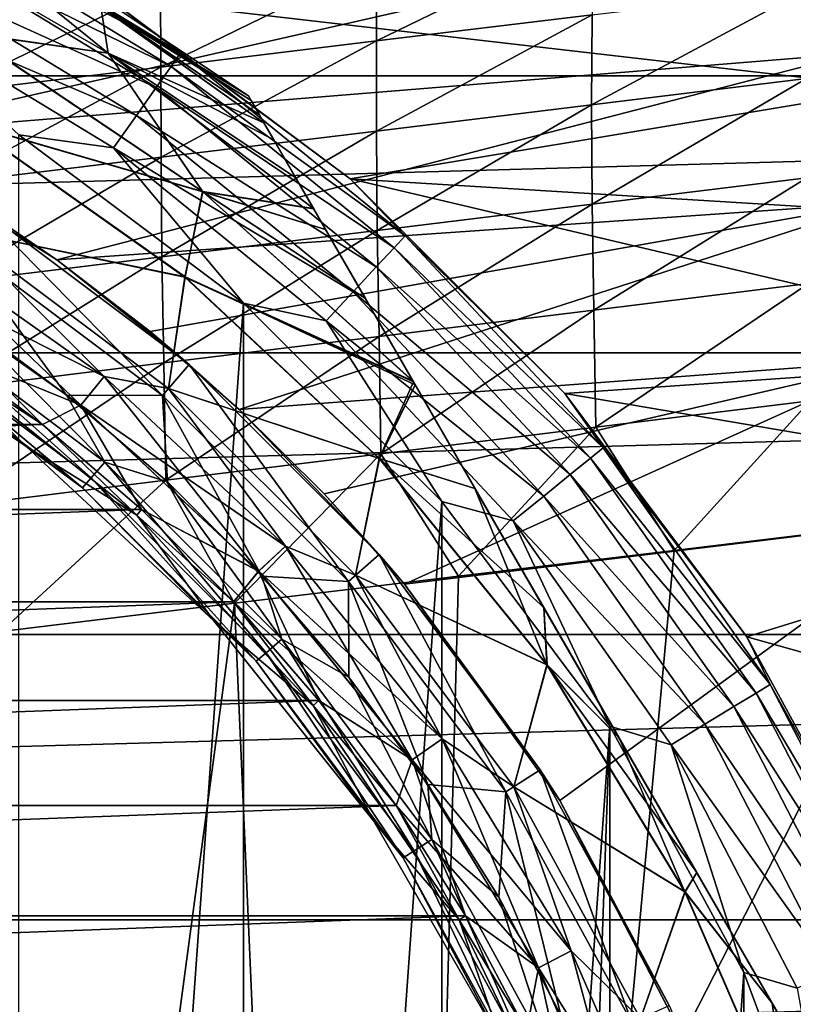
# Model space of a CAD drawing. Header units: metres. Extents: x -109 to 109, y -19 to 107.
# Tile 51 of 256: x -70 to -65.28, y 18.01 to 24.02. Entities that reach past the tile are written whole.
import ezdxf

# ---------------------------------------------------------------- set-up
doc = ezdxf.new("R2010")
doc.units = ezdxf.units.M
doc.layers.add('solid_21_412_310_XXX', color=7, linetype='CONTINUOUS')

msp = doc.modelspace()

# ---------------------------------------------------------------- linework, layer by layer
at = {"layer": 'solid_21_412_310_XXX'}
for points in [[(-65.24929, 25.440832, 15.255522), (-73.219536, 24.248001, 14.856184), (-72.308807, 23.934874, 15.02934)], [(-65.24929, 25.440832, 15.255522), (-72.308807, 23.934874, 15.02934), (-65.07341, 24.665609, 15.485532)], [(-47.259949, 25.337723, 71.355003), (-105.740067, 25.337679, 71.355003), (-106.373253, 23.678907, 71.355003)], [(-46.626751, 23.678934, 71.355003), (-47.259949, 25.337723, 71.355003), (-106.373253, 23.678907, 71.355003)], [(-70.838409, 24.610548, 37.519581), (-69.464165, 23.816507, 37.519581), (-70.576439, 24.717169, 36.699001)], [(-70.580856, 24.649248, 40.854763), (-70.534828, 24.73807, 41.096176), (-69.022804, 23.818586, 41.096176)], [(-69.464165, 23.816507, 37.519581), (-69.509621, 24.101215, 36.699001), (-70.576439, 24.717169, 36.699001)], [(-69.022804, 23.818586, 41.096176), (-70.534828, 24.73807, 41.096176), (-69.471672, 24.162113, 41.355)], [(-65.07341, 24.665609, 15.485532), (-72.308807, 23.934874, 15.02934), (-70.990753, 23.320278, 15.256054)], [(-65.07341, 24.665609, 15.485532), (-70.990753, 23.320278, 15.256054), (-64.90979, 23.815266, 15.635837)], [(-70.580856, 24.649248, 40.854763), (-69.080498, 23.73686, 40.854763), (-70.654083, 24.507929, 40.647511)], [(-70.580856, 24.649248, 40.854763), (-69.022804, 23.818586, 41.096176), (-69.080498, 23.73686, 40.854763)], [(-70.838409, 24.610548, 37.519581), (-70.326591, 23.940308, 38.292294), (-69.464165, 23.816507, 37.519581)], [(-69.464386, 23.817671, 26.192818), (-70.325531, 23.941128, 25.41993), (-70.837448, 24.611013, 26.192818)], [(-69.464386, 23.817671, 26.192818), (-70.837448, 24.611013, 26.192818), (-69.509727, 24.101793, 27.013506)], [(-67.825584, 23.892103, -15.607778), (-67.825142, 24.37579, -15.489951), (-66.506882, 24.533775, -15.606257)], [(-66.509476, 24.051334, -15.725238), (-67.825584, 23.892103, -15.607778), (-66.506882, 24.533775, -15.606257)], [(-70.654083, 24.507929, 40.647511), (-69.172287, 23.606827, 40.647511), (-70.749512, 24.323757, 40.488567)], [(-69.080498, 23.73686, 40.854763), (-69.172287, 23.606827, 40.647511), (-70.654083, 24.507929, 40.647511)], [(-69.509621, 24.101215, 36.699001), (-68.607697, 23.555944, 35.855), (-70, 24.484148, 35.855)], [(-70, 24.484148, 27.855), (-70, 24.484148, 35.855), (-68.607697, 23.555944, 35.855)], [(-70, 24.484148, 27.855), (-68.607697, 23.555944, 35.855), (-68.607697, 23.555944, 27.855)], [(-69.509727, 24.101793, 27.013506), (-70, 24.484148, 27.855), (-68.607697, 23.555944, 27.855)], [(-69.471657, 24.162104, 60.654999), (-65.359993, 24.356264, 60.654999), (-64.655586, 23.603506, 60.654999)], [(-69.142601, 23.732889, -15.487957), (-69.144241, 24.217884, -15.37135), (-67.825142, 24.37579, -15.489951)], [(-67.825584, 23.892103, -15.607778), (-69.142601, 23.732889, -15.487957), (-67.825142, 24.37579, -15.489951)], [(-64.655586, 23.603506, 60.654999), (-65.359993, 24.356264, 60.654999), (-64.666061, 24.338623, 60.697536)], [(-70.749512, 24.323757, 40.488567), (-69.291901, 23.437366, 40.488567), (-70.860626, 24.109314, 40.388794)], [(-69.172287, 23.606827, 40.647511), (-69.291901, 23.437366, 40.488567), (-70.749512, 24.323757, 40.488567)], [(-70.460236, 23.573593, -15.365762), (-70.463921, 24.059946, -15.250425), (-69.144241, 24.217884, -15.37135)], [(-69.142601, 23.732889, -15.487957), (-70.460236, 23.573593, -15.365762), (-69.144241, 24.217884, -15.37135)], [(-66.512459, 23.501856, -15.825747), (-66.509476, 24.051334, -15.725238), (-65.194565, 24.210722, -15.840352)], [(-65.199646, 23.661852, -15.942092), (-66.512459, 23.501856, -15.825747), (-65.194565, 24.210722, -15.840352)], [(-70.860626, 24.109314, 40.388794), (-69.431183, 23.240051, 40.388794), (-70.009583, 23.31909, 40.355)], [(-69.291901, 23.437366, 40.488567), (-69.431183, 23.240051, 40.388794), (-70.860626, 24.109314, 40.388794)], [(-69.471672, 24.162113, 41.355), (-69.471657, 24.162104, 60.654999), (-67.986816, 23.05057, 60.654999)], [(-69.471672, 24.162113, 41.355), (-67.986816, 23.05057, 60.654999), (-67.986816, 23.050564, 41.355)], [(-69.022804, 23.818586, 41.096176), (-69.471672, 24.162113, 41.355), (-67.986816, 23.050564, 41.355)], [(-67.986816, 23.05057, 60.654999), (-69.471657, 24.162104, 60.654999), (-64.655586, 23.603506, 60.654999)], [(-68.591255, 23.527468, 27.500105), (-69.509727, 24.101793, 27.013506), (-68.607697, 23.555944, 27.855)], [(-68.540756, 23.440008, 27.143347), (-68.513664, 23.393074, 27.014376), (-69.509727, 24.101793, 27.013506)], [(-69.464386, 23.817671, 26.192818), (-69.509727, 24.101793, 27.013506), (-68.513664, 23.393074, 27.014376)], [(-68.591255, 23.527468, 27.500105), (-68.540756, 23.440008, 27.143347), (-69.509727, 24.101793, 27.013506)], [(-69.509621, 24.101215, 36.699001), (-68.591255, 23.527468, 36.209896), (-68.607697, 23.555944, 35.855)], [(-69.509621, 24.101215, 36.699001), (-68.540756, 23.440008, 36.566654), (-68.591255, 23.527468, 36.209896)], [(-69.509621, 24.101215, 36.699001), (-68.513092, 23.392082, 36.698124), (-68.540756, 23.440008, 36.566654)], [(-69.464165, 23.816507, 37.519581), (-68.513092, 23.392082, 36.698124), (-69.509621, 24.101215, 36.699001)], [(-67.826523, 23.341913, -15.706989), (-67.825584, 23.892103, -15.607778), (-66.509476, 24.051334, -15.725238)], [(-66.512459, 23.501856, -15.825747), (-67.826523, 23.341913, -15.706989), (-66.509476, 24.051334, -15.725238)], [(-68.887375, 22.970522, 38.292294), (-70.326591, 23.940308, 38.292294), (-70.321556, 23.385834, 38.994915)], [(-69.464165, 23.816507, 37.519581), (-70.326591, 23.940308, 38.292294), (-68.887375, 22.970522, 38.292294)], [(-70.320724, 23.387199, 24.717066), (-70.325531, 23.941128, 25.41993), (-68.888092, 22.972654, 25.41993)], [(-69.464386, 23.817671, 26.192818), (-68.888092, 22.972654, 25.41993), (-70.325531, 23.941128, 25.41993)], [(-69.141556, 23.181904, -15.585816), (-69.142601, 23.732889, -15.487957), (-67.825584, 23.892103, -15.607778)], [(-67.826523, 23.341913, -15.706989), (-69.141556, 23.181904, -15.585816), (-67.825584, 23.892103, -15.607778)], [(-64.90979, 23.815266, 15.635837), (-70.990753, 23.320278, 15.256054), (-69.777466, 22.556282, 15.422478)], [(-64.90979, 23.815266, 15.635837), (-69.777466, 22.556282, 15.422478), (-64.761627, 22.902763, 15.720659)], [(-68.210732, 22.868387, 26.193264), (-68.888092, 22.972654, 25.41993), (-69.464386, 23.817671, 26.192818)], [(-69.464386, 23.817671, 26.192818), (-68.513664, 23.393074, 27.014376), (-68.452637, 23.287369, 26.783812)], [(-68.320969, 23.059322, 26.422489), (-69.464386, 23.817671, 26.192818), (-68.452637, 23.287369, 26.783812)], [(-68.320969, 23.059322, 26.422489), (-68.210732, 22.868387, 26.193264), (-69.464386, 23.817671, 26.192818)], [(-69.464165, 23.816507, 37.519581), (-68.887375, 22.970522, 38.292294), (-68.20945, 22.866163, 37.519138)], [(-69.464165, 23.816507, 37.519581), (-68.452629, 23.287367, 36.926189), (-68.513092, 23.392082, 36.698124)], [(-69.464165, 23.816507, 37.519581), (-68.320969, 23.05932, 37.287514), (-68.452629, 23.287367, 36.926189)], [(-69.464165, 23.816507, 37.519581), (-68.20945, 22.866163, 37.519138), (-68.320969, 23.05932, 37.287514)], [(-69.080498, 23.73686, 40.854763), (-69.022804, 23.818586, 41.096176), (-67.65007, 22.70178, 41.096176)], [(-67.65007, 22.70178, 41.096176), (-69.022804, 23.818586, 41.096176), (-67.986816, 23.050564, 41.355)], [(-70.457268, 23.021746, -15.462231), (-70.460236, 23.573593, -15.365762), (-69.142601, 23.732889, -15.487957)], [(-69.141556, 23.181904, -15.585816), (-70.457268, 23.021746, -15.462231), (-69.142601, 23.732889, -15.487957)], [(-69.080498, 23.73686, 40.854763), (-67.718346, 22.62867, 40.854763), (-69.172287, 23.606827, 40.647511)], [(-69.080498, 23.73686, 40.854763), (-67.65007, 22.70178, 41.096176), (-67.718346, 22.62867, 40.854763)], [(-46.626751, 23.678934, 71.355003), (-106.373253, 23.678907, 71.355003), (-106.912384, 21.987421, 71.355003)], [(-46.087627, 21.987459, 71.355003), (-46.626751, 23.678934, 71.355003), (-106.912384, 21.987421, 71.355003)], [(-66.509697, 22.896284, -15.899115), (-66.512459, 23.501856, -15.825747), (-65.199646, 23.661852, -15.942092)], [(-65.198433, 23.05673, -16.016418), (-66.509697, 22.896284, -15.899115), (-65.199646, 23.661852, -15.942092)], [(-69.172287, 23.606827, 40.647511), (-67.826988, 22.512346, 40.647511), (-69.291901, 23.437366, 40.488567)], [(-67.718346, 22.62867, 40.854763), (-67.826988, 22.512346, 40.647511), (-69.172287, 23.606827, 40.647511)], [(-67.986816, 23.05057, 60.654999), (-64.655586, 23.603506, 60.654999), (-64.001801, 22.806091, 60.654999)], [(-63.607697, 14.89569, 35.855), (-68.607697, 23.555944, 35.855), (-68.591255, 23.527468, 36.209896)], [(-63.607697, 14.89569, 27.855), (-68.607697, 23.555944, 35.855), (-63.607697, 14.89569, 35.855)], [(-68.607697, 23.555944, 27.855), (-68.607697, 23.555944, 35.855), (-63.607697, 14.89569, 27.855)], [(-68.607697, 23.555944, 27.855), (-63.607697, 14.89569, 27.855), (-63.624134, 14.924166, 27.500105)], [(-68.591255, 23.527468, 27.500105), (-68.607697, 23.555944, 27.855), (-63.624134, 14.924166, 27.500105)], [(-63.624134, 14.924166, 36.209896), (-68.591255, 23.527468, 36.209896), (-68.540756, 23.440008, 36.566654)], [(-63.624134, 14.924166, 36.209896), (-63.607697, 14.89569, 35.855), (-68.591255, 23.527468, 36.209896)], [(-68.591255, 23.527468, 27.500105), (-63.624134, 14.924166, 27.500105), (-63.674629, 15.011626, 27.143345)], [(-68.591255, 23.527468, 27.500105), (-63.674629, 15.011626, 27.143345), (-68.540756, 23.440008, 27.143347)], [(-67.822296, 22.735767, -15.779347), (-67.826523, 23.341913, -15.706989), (-66.512459, 23.501856, -15.825747)], [(-66.509697, 22.896284, -15.899115), (-67.822296, 22.735767, -15.779347), (-66.512459, 23.501856, -15.825747)], [(-70.386871, 22.738029, 24.105), (-70.320724, 23.387199, 24.717066), (-68.994637, 22.451143, 24.717066)], [(-70.321556, 23.385834, 38.994915), (-70.386871, 22.738029, 39.605), (-68.995651, 22.449905, 38.994915)], [(-68.887375, 22.970522, 38.292294), (-70.321556, 23.385834, 38.994915), (-68.995651, 22.449905, 38.994915)], [(-68.994637, 22.451143, 24.717066), (-70.320724, 23.387199, 24.717066), (-68.888092, 22.972654, 25.41993)], [(-69.291901, 23.437366, 40.488567), (-67.968567, 22.360752, 40.488567), (-69.431183, 23.240051, 40.388794)], [(-67.826988, 22.512346, 40.647511), (-67.968567, 22.360752, 40.488567), (-69.291901, 23.437366, 40.488567)], [(-63.674629, 15.011625, 36.566654), (-68.540756, 23.440008, 36.566654), (-68.513092, 23.392082, 36.698124)], [(-63.624134, 14.924166, 36.209896), (-68.540756, 23.440008, 36.566654), (-63.674629, 15.011625, 36.566654)], [(-68.540756, 23.440008, 27.143347), (-63.674629, 15.011626, 27.143345), (-63.701729, 15.058559, 27.014374)], [(-68.540756, 23.440008, 27.143347), (-63.701729, 15.058559, 27.014374), (-68.513664, 23.393074, 27.014376)], [(-68.513664, 23.393074, 27.014376), (-63.701729, 15.058559, 27.014374), (-63.762756, 15.164267, 26.78381)], [(-68.452637, 23.287369, 26.783812), (-68.513664, 23.393074, 27.014376), (-63.762756, 15.164267, 26.78381)], [(-63.702301, 15.059552, 36.698124), (-68.513092, 23.392082, 36.698124), (-68.452629, 23.287367, 36.926189)], [(-63.674629, 15.011625, 36.566654), (-68.513092, 23.392082, 36.698124), (-63.702301, 15.059552, 36.698124)], [(-69.135925, 22.575075, -15.657128), (-69.141556, 23.181904, -15.585816), (-67.826523, 23.341913, -15.706989)], [(-67.822296, 22.735767, -15.779347), (-69.135925, 22.575075, -15.657128), (-67.826523, 23.341913, -15.706989)], [(-70.282623, 22.900229, 13.155), (-69.777466, 22.556282, 15.422478), (-70.990753, 23.320278, 15.256054)], [(-70.009529, 3.132579, 40.355), (-70.009583, 23.31909, 40.355), (-68.638626, 22.292152, 40.355)], [(-69.431183, 23.240051, 40.388794), (-68.638626, 22.292152, 40.355), (-70.009583, 23.31909, 40.355)], [(-68.452637, 23.287369, 26.783812), (-63.762756, 15.164267, 26.78381), (-63.894421, 15.392313, 26.422485)], [(-68.320969, 23.059322, 26.422489), (-68.452637, 23.287369, 26.783812), (-63.894421, 15.392313, 26.422485)], [(-63.762756, 15.164266, 36.926189), (-68.452629, 23.287367, 36.926189), (-68.320969, 23.05932, 37.287514)], [(-63.762756, 15.164266, 36.926189), (-63.702301, 15.059552, 36.698124), (-68.452629, 23.287367, 36.926189)], [(-69.431183, 23.240051, 40.388794), (-68.133415, 22.18424, 40.388794), (-68.638626, 22.292152, 40.355)], [(-67.968567, 22.360752, 40.488567), (-68.133415, 22.18424, 40.388794), (-69.431183, 23.240051, 40.388794)], [(-70.450264, 22.414152, -15.532467), (-70.457268, 23.021746, -15.462231), (-69.141556, 23.181904, -15.585816)], [(-69.135925, 22.575075, -15.657128), (-70.450264, 22.414152, -15.532467), (-69.141556, 23.181904, -15.585816)], [(-68.320969, 23.059322, 26.422489), (-63.894421, 15.392313, 26.422485), (-64.004654, 15.583247, 26.193264)], [(-68.320969, 23.059322, 26.422489), (-64.004654, 15.583247, 26.193264), (-68.210732, 22.868387, 26.193264)], [(-63.894421, 15.392311, 37.28751), (-68.320969, 23.05932, 37.287514), (-68.20945, 22.866163, 37.519138)], [(-63.894421, 15.392311, 37.28751), (-63.762756, 15.164266, 36.926189), (-68.320969, 23.05932, 37.287514)], [(-67.986816, 23.05057, 60.654999), (-64.001801, 22.806091, 60.654999), (-63.401562, 21.967531, 60.654999)], [(-66.675262, 21.739012, 60.654999), (-67.986816, 23.05057, 60.654999), (-63.401562, 21.967531, 60.654999)], [(-67.986816, 23.050564, 41.355), (-67.986816, 23.05057, 60.654999), (-66.675262, 21.739012, 60.654999)], [(-67.986816, 23.050564, 41.355), (-66.675262, 21.739012, 60.654999), (-66.675255, 21.739004, 41.355)], [(-67.65007, 22.70178, 41.096176), (-67.986816, 23.050564, 41.355), (-66.675255, 21.739004, 41.355)], [(-66.498619, 22.2493, -15.943839), (-66.509697, 22.896284, -15.899115), (-65.198433, 23.05673, -16.016418)], [(-65.188057, 22.410583, -16.061811), (-66.498619, 22.2493, -15.943839), (-65.198433, 23.05673, -16.016418)], [(-67.599693, 21.810034, 38.292809), (-68.887375, 22.970522, 38.292294), (-68.995651, 22.449905, 38.994915)], [(-68.994637, 22.451143, 24.717066), (-68.888092, 22.972654, 25.41993), (-67.602119, 21.814241, 25.419292)], [(-67.893661, 22.319206, 25.718063), (-67.602119, 21.814241, 25.419292), (-68.888092, 22.972654, 25.41993)], [(-68.13736, 22.741295, 26.063379), (-68.888092, 22.972654, 25.41993), (-68.210732, 22.868387, 26.193264)], [(-67.893661, 22.319206, 25.718063), (-68.888092, 22.972654, 25.41993), (-68.13736, 22.741295, 26.063379)], [(-67.893661, 22.319206, 37.991936), (-68.887375, 22.970522, 38.292294), (-67.599693, 21.810034, 38.292809)], [(-68.13736, 22.741295, 37.646622), (-68.20945, 22.866163, 37.519138), (-68.887375, 22.970522, 38.292294)], [(-67.893661, 22.319206, 37.991936), (-68.13736, 22.741295, 37.646622), (-68.887375, 22.970522, 38.292294)], [(-64.761627, 22.902763, 15.720659), (-69.777466, 22.556282, 15.422478), (-69.208328, 22.118595, 15.483142)], [(-64.761627, 22.902763, 15.720659), (-69.208328, 22.118595, 15.483142), (-68.663513, 21.642437, 15.530277)], [(-64.761627, 22.902763, 15.720659), (-68.663513, 21.642437, 15.530277), (-64.62925, 21.944244, 15.757403)], [(-70.282623, 22.900229, 13.155), (-70.417801, 22.689922, 13.155), (-69.132813, 21.727993, 13.155)], [(-70.282623, 22.900229, 13.155), (-69.132813, 21.727993, 13.155), (-68.969078, 21.916916, 13.155)], [(-70.282623, 22.900229, 13.155), (-68.969078, 21.916916, 13.155), (-69.777466, 22.556282, 15.422478)], [(-68.210732, 22.868387, 26.193264), (-64.004654, 15.583247, 26.193264), (-64.078033, 15.710339, 26.063379)], [(-68.13736, 22.741295, 26.063379), (-68.210732, 22.868387, 26.193264), (-64.078033, 15.710339, 26.063379)], [(-64.005943, 15.585469, 37.519138), (-68.20945, 22.866163, 37.519138), (-68.13736, 22.741295, 37.646622)], [(-63.894421, 15.392311, 37.28751), (-68.20945, 22.866163, 37.519138), (-64.005943, 15.585469, 37.519138)], [(-67.810577, 22.087797, -15.823372), (-67.822296, 22.735767, -15.779347), (-66.509697, 22.896284, -15.899115)], [(-66.498619, 22.2493, -15.943839), (-67.810577, 22.087797, -15.823372), (-66.509697, 22.896284, -15.899115)], [(-70.386871, 22.738029, 39.605), (-70.727867, 22.717682, 39.741154), (-69.489159, 21.843302, 39.741154)], [(-69.489014, 21.843473, 23.96896), (-70.727753, 22.717869, 23.96896), (-70.386871, 22.738029, 24.105)], [(-69.095367, 21.771221, 39.605), (-70.386871, 22.738029, 39.605), (-69.489159, 21.843302, 39.741154)], [(-68.995651, 22.449905, 38.994915), (-70.386871, 22.738029, 39.605), (-69.095367, 21.771221, 39.605)], [(-69.095367, 21.771219, 24.105), (-70.386871, 22.738029, 24.105), (-68.994637, 22.451143, 24.717066)], [(-69.489014, 21.843473, 23.96896), (-70.386871, 22.738029, 24.105), (-69.095367, 21.771219, 24.105)], [(-69.123619, 21.925995, -15.700429), (-69.135925, 22.575075, -15.657128), (-67.822296, 22.735767, -15.779347)], [(-67.810577, 22.087797, -15.823372), (-69.123619, 21.925995, -15.700429), (-67.822296, 22.735767, -15.779347)], [(-64.078033, 15.710339, 37.646622), (-68.13736, 22.741295, 37.646622), (-67.893661, 22.319206, 37.991936)], [(-64.078033, 15.710339, 37.646622), (-64.005943, 15.585469, 37.519138), (-68.13736, 22.741295, 37.646622)], [(-68.13736, 22.741295, 26.063379), (-64.078033, 15.710339, 26.063379), (-64.321724, 16.132427, 25.718063)], [(-67.893661, 22.319206, 25.718063), (-68.13736, 22.741295, 26.063379), (-64.321724, 16.132427, 25.718063)], [(-69.63118, 21.668728, 39.826183), (-70.727867, 22.717682, 39.741154), (-70.844803, 22.525394, 39.826183)], [(-69.489014, 21.843473, 23.96896), (-70.844673, 22.525608, 23.883879), (-70.727753, 22.717869, 23.96896)], [(-69.63118, 21.668728, 39.826183), (-69.489159, 21.843302, 39.741154), (-70.727867, 22.717682, 39.741154)], [(-70.417801, 22.689922, 13.155), (-70.417778, 22.689909, 15.608997), (-69.132835, 21.728016, 15.608997)], [(-69.132813, 21.727993, 13.155), (-70.417801, 22.689922, 13.155), (-69.132835, 21.728016, 15.608997)], [(-69.717987, 21.730188, 15.824059), (-69.132835, 21.728016, 15.608997), (-70.417778, 22.689909, 15.608997)], [(-69.717987, 21.730188, 15.824059), (-70.417778, 22.689909, 15.608997), (-70.372482, 22.21323, 15.824059)], [(-67.718346, 22.62867, 40.854763), (-67.65007, 22.70178, 41.096176), (-66.442184, 21.408455, 41.096176)], [(-66.442184, 21.408455, 41.096176), (-67.65007, 22.70178, 41.096176), (-66.675255, 21.739004, 41.355)], [(-67.718346, 22.62867, 40.854763), (-66.519783, 21.345324, 40.854763), (-67.826988, 22.512346, 40.647511)], [(-67.718346, 22.62867, 40.854763), (-66.442184, 21.408455, 41.096176), (-66.519783, 21.345324, 40.854763)], [(-70.437424, 21.763868, -15.575027), (-70.450264, 22.414152, -15.532467), (-69.135925, 22.575075, -15.657128)], [(-69.123619, 21.925995, -15.700429), (-70.437424, 21.763868, -15.575027), (-69.135925, 22.575075, -15.657128)], [(-68.969078, 21.916916, 13.155), (-69.208328, 22.118595, 15.483142), (-69.777466, 22.556282, 15.422478)], [(-70.844803, 22.525394, 39.826183), (-70.50605, 22.023798, 39.855), (-69.865158, 21.551126, 39.855)], [(-69.63118, 21.668728, 39.826183), (-70.844803, 22.525394, 39.826183), (-69.865158, 21.551126, 39.855)], [(-70.506111, 22.023844, 23.855), (-70.844673, 22.525608, 23.883879), (-69.631027, 21.668922, 23.883879)], [(-69.489014, 21.843473, 23.96896), (-69.631027, 21.668922, 23.883879), (-70.844673, 22.525608, 23.883879)], [(-67.826988, 22.512346, 40.647511), (-66.64325, 21.244877, 40.647511), (-67.968567, 22.360752, 40.488567)], [(-66.519783, 21.345324, 40.854763), (-66.64325, 21.244877, 40.647511), (-67.826988, 22.512346, 40.647511)], [(-69.095367, 21.771219, 24.105), (-68.994637, 22.451143, 24.717066), (-67.808365, 21.343239, 24.717066)], [(-68.995651, 22.449905, 38.994915), (-69.095367, 21.771221, 39.605), (-67.809532, 21.34215, 38.994915)], [(-67.599693, 21.810034, 38.292809), (-68.995651, 22.449905, 38.994915), (-67.809532, 21.34215, 38.994915)], [(-68.994637, 22.451143, 24.717066), (-67.602119, 21.814241, 25.419292), (-67.589417, 21.792229, 25.408348)], [(-67.808365, 21.343239, 24.717066), (-68.994637, 22.451143, 24.717066), (-67.589417, 21.792229, 25.408348)], [(-67.968567, 22.360752, 40.488567), (-66.804153, 21.113972, 40.488567), (-68.133415, 22.18424, 40.388794)], [(-66.64325, 21.244877, 40.647511), (-66.804153, 21.113972, 40.488567), (-67.968567, 22.360752, 40.488567)], [(-66.487389, 21.533535, -15.965231), (-66.498619, 22.2493, -15.943839), (-65.188057, 22.410583, -16.061811)], [(-65.177063, 21.694304, -16.08362), (-66.487389, 21.533535, -15.965231), (-65.188057, 22.410583, -16.061811)], [(-64.321724, 16.132427, 37.991936), (-67.893661, 22.319206, 37.991936), (-67.599693, 21.810034, 38.292809)], [(-64.321724, 16.132427, 37.991936), (-64.078033, 15.710339, 37.646622), (-67.893661, 22.319206, 37.991936)], [(-67.893661, 22.319206, 25.718063), (-64.613266, 16.637394, 25.419292), (-67.602119, 21.814241, 25.419292)], [(-67.893661, 22.319206, 25.718063), (-64.321724, 16.132427, 25.718063), (-64.613266, 16.637394, 25.419292)], [(-71.261253, 22.299599, 16.51688), (-71.261238, 22.299591, 25.855), (-69.967384, 21.417456, 25.855)], [(-71.261253, 22.299599, 16.51688), (-69.967384, 21.417456, 25.855), (-69.967384, 21.417456, 16.51688)], [(-71.261253, 22.299599, 16.51688), (-69.967384, 21.417456, 16.51688), (-70.820702, 22.062983, 16.309826)], [(-69.967384, 21.417456, 25.855), (-71.261238, 22.299591, 25.855), (-70.528854, 21.983982, 25.855)], [(-68.638542, 4.159552, 40.355), (-70.009529, 3.132579, 40.355), (-68.638626, 22.292152, 40.355)], [(-68.638542, 4.159552, 40.355), (-68.638626, 22.292152, 40.355), (-67.42791, 21.080549, 40.355)], [(-68.133415, 22.18424, 40.388794), (-67.42791, 21.080549, 40.355), (-68.638626, 22.292152, 40.355)], [(-67.799164, 21.372389, -15.844332), (-67.810577, 22.087797, -15.823372), (-66.498619, 22.2493, -15.943839)], [(-66.487389, 21.533535, -15.965231), (-67.799164, 21.372389, -15.844332), (-66.498619, 22.2493, -15.943839)], [(-70.777435, 22.130304, 16.116699), (-69.568443, 21.225264, 16.116699), (-70.708595, 22.237417, 15.950899)], [(-70.372482, 22.21323, 15.824059), (-70.708595, 22.237417, 15.950899), (-69.485062, 21.321489, 15.950899)], [(-69.568443, 21.225264, 16.116699), (-69.485062, 21.321489, 15.950899), (-70.708595, 22.237417, 15.950899)], [(-69.717987, 21.730188, 15.824059), (-70.372482, 22.21323, 15.824059), (-69.485062, 21.321489, 15.950899)], [(-68.133415, 22.18424, 40.388794), (-66.991508, 20.961552, 40.388794), (-67.42791, 21.080549, 40.355)], [(-66.804153, 21.113972, 40.488567), (-66.991508, 20.961552, 40.388794), (-68.133415, 22.18424, 40.388794)], [(-70.820702, 22.062983, 16.309826), (-69.620842, 21.164783, 16.309826), (-70.777435, 22.130304, 16.116699)], [(-69.620842, 21.164783, 16.309826), (-69.568443, 21.225264, 16.116699), (-70.777435, 22.130304, 16.116699)], [(-69.967384, 21.417456, 16.51688), (-69.620842, 21.164783, 16.309826), (-70.820702, 22.062983, 16.309826)], [(-68.969078, 21.916916, 13.155), (-68.663513, 21.642437, 15.530277), (-69.208328, 22.118595, 15.483142)], [(-69.112083, 21.21081, -15.720944), (-69.123619, 21.925995, -15.700429), (-67.810577, 22.087797, -15.823372)], [(-67.799164, 21.372389, -15.844332), (-69.112083, 21.21081, -15.720944), (-67.810577, 22.087797, -15.823372)], [(-83.134781, 21.55117, 39.855), (-69.865158, 21.551126, 39.855), (-70.50605, 22.023798, 39.855)], [(-70.52887, 21.983994, 23.855), (-70.506111, 22.023844, 23.855), (-69.865211, 21.551176, 23.855)], [(-69.865211, 21.551176, 23.855), (-70.506111, 22.023844, 23.855), (-69.631027, 21.668922, 23.883879)], [(-46.087627, 21.987459, 71.355003), (-106.912384, 21.987421, 71.355003), (-107.355736, 20.268707, 71.355003)], [(-45.644272, 20.268726, 71.355003), (-46.087627, 21.987459, 71.355003), (-107.355736, 20.268707, 71.355003)], [(-69.290215, 20.996214, 23.855), (-70.52887, 21.983994, 23.855), (-69.865211, 21.551176, 23.855)], [(-70.528854, 21.983982, 25.855), (-70.52887, 21.983994, 23.855), (-69.290215, 20.996214, 23.855)], [(-69.290207, 20.996201, 25.855), (-70.528854, 21.983982, 25.855), (-69.290215, 20.996214, 23.855)], [(-69.967384, 21.417456, 25.855), (-70.528854, 21.983982, 25.855), (-69.290207, 20.996201, 25.855)], [(-64.62925, 21.944244, 15.757403), (-68.663513, 21.642437, 15.530277), (-68.145065, 21.128033, 15.566419)], [(-64.62925, 21.944244, 15.757403), (-68.145065, 21.128033, 15.566419), (-67.655167, 20.575581, 15.595281)], [(-64.62925, 21.944244, 15.757403), (-67.655167, 20.575581, 15.595281), (-64.337318, 20.981478, 15.777648)], [(-66.675262, 21.739012, 60.654999), (-63.401562, 21.967531, 60.654999), (-62.857536, 21.091555, 60.654999)], [(-70.425804, 21.048801, -15.595089), (-70.437424, 21.763868, -15.575027), (-69.123619, 21.925995, -15.700429)], [(-69.112083, 21.21081, -15.720944), (-70.425804, 21.048801, -15.595089), (-69.123619, 21.925995, -15.700429)], [(-68.969078, 21.916916, 13.155), (-69.132813, 21.727993, 13.155), (-67.99781, 20.592989, 13.155)], [(-68.969078, 21.916916, 13.155), (-67.99781, 20.592989, 13.155), (-67.808899, 20.756737, 13.155)], [(-68.969078, 21.916916, 13.155), (-67.808899, 20.756737, 13.155), (-68.663513, 21.642437, 15.530277)], [(-68.545517, 20.654787, 39.826183), (-69.489159, 21.843302, 39.741154), (-69.63118, 21.668728, 39.826183)], [(-68.380882, 20.808546, 23.96896), (-69.631027, 21.668922, 23.883879), (-69.489014, 21.843473, 23.96896)], [(-69.095367, 21.771221, 39.605), (-69.489159, 21.843302, 39.741154), (-68.381042, 20.808395, 39.741154)], [(-68.545517, 20.654787, 39.826183), (-68.381042, 20.808395, 39.741154), (-69.489159, 21.843302, 39.741154)], [(-68.380882, 20.808546, 23.96896), (-69.489014, 21.843473, 23.96896), (-69.095367, 21.771219, 24.105)], [(-67.954597, 20.630451, 39.605), (-69.095367, 21.771221, 39.605), (-68.381042, 20.808395, 39.741154)], [(-67.809532, 21.34215, 38.994915), (-69.095367, 21.771221, 39.605), (-67.954597, 20.630451, 39.605)], [(-67.954597, 20.630451, 24.105), (-69.095367, 21.771219, 24.105), (-67.808365, 21.343239, 24.717066)], [(-68.380882, 20.808546, 23.96896), (-69.095367, 21.771219, 24.105), (-67.954597, 20.630451, 24.105)], [(-67.589417, 21.792229, 38.301651), (-67.599693, 21.810034, 38.292809), (-67.809532, 21.34215, 38.994915)], [(-67.224556, 21.160276, 38.558418), (-67.589417, 21.792229, 38.301651), (-67.809532, 21.34215, 38.994915)], [(-67.808365, 21.343239, 24.717066), (-67.589417, 21.792229, 25.408348), (-67.224556, 21.160278, 25.151583)], [(-67.602119, 21.814241, 25.419292), (-64.613266, 16.637394, 25.419292), (-64.625977, 16.659405, 25.408348)], [(-67.602119, 21.814241, 25.419292), (-64.625977, 16.659405, 25.408348), (-67.589417, 21.792229, 25.408348)], [(-64.6157, 16.6416, 38.292809), (-67.599693, 21.810034, 38.292809), (-67.589417, 21.792229, 38.301651)], [(-64.321724, 16.132427, 37.991936), (-67.599693, 21.810034, 38.292809), (-64.6157, 16.6416, 38.292809)], [(-64.625977, 16.659405, 38.301651), (-67.589417, 21.792229, 38.301651), (-67.224556, 21.160276, 38.558418)], [(-64.6157, 16.6416, 38.292809), (-67.589417, 21.792229, 38.301651), (-64.625977, 16.659405, 38.301651)], [(-67.589417, 21.792229, 25.408348), (-64.625977, 16.659405, 25.408348), (-64.990837, 17.291357, 25.151583)], [(-67.589417, 21.792229, 25.408348), (-64.990837, 17.291357, 25.151583), (-67.224556, 21.160278, 25.151583)], [(-69.101418, 21.199589, 15.824059), (-69.132835, 21.728016, 15.608997), (-69.717987, 21.730188, 15.824059)], [(-69.101418, 21.199589, 15.824059), (-69.717987, 21.730188, 15.824059), (-69.485062, 21.321489, 15.950899)], [(-69.132813, 21.727993, 13.155), (-69.132835, 21.728016, 15.608997), (-67.997841, 20.593023, 15.608997)], [(-68.52623, 20.624395, 15.824059), (-67.997841, 20.593023, 15.608997), (-69.132835, 21.728016, 15.608997)], [(-68.52623, 20.624395, 15.824059), (-69.132835, 21.728016, 15.608997), (-69.101418, 21.199589, 15.824059)], [(-67.99781, 20.592989, 13.155), (-69.132813, 21.727993, 13.155), (-67.997841, 20.593023, 15.608997)], [(-65.563698, 20.254133, 60.654999), (-66.675262, 21.739012, 60.654999), (-62.857536, 21.091555, 60.654999)], [(-66.675255, 21.739004, 41.355), (-66.675262, 21.739012, 60.654999), (-65.563698, 20.254133, 60.654999)], [(-66.675255, 21.739004, 41.355), (-65.563698, 20.254133, 60.654999), (-65.563705, 20.254145, 41.355)], [(-66.442184, 21.408455, 41.096176), (-66.675255, 21.739004, 41.355), (-65.563705, 20.254145, 41.355)], [(-69.261391, 21.031876, 23.855), (-69.865211, 21.551176, 23.855), (-69.631027, 21.668922, 23.883879)], [(-69.63118, 21.668728, 39.826183), (-69.865158, 21.551126, 39.855), (-69.261345, 21.031824, 39.855)], [(-68.545517, 20.654787, 39.826183), (-69.63118, 21.668728, 39.826183), (-69.261345, 21.031824, 39.855)], [(-69.261391, 21.031876, 23.855), (-69.631027, 21.668922, 23.883879), (-68.545334, 20.654957, 23.883879)], [(-68.380882, 20.808546, 23.96896), (-68.545334, 20.654957, 23.883879), (-69.631027, 21.668922, 23.883879)], [(-67.808899, 20.756737, 13.155), (-68.145065, 21.128033, 15.566419), (-68.663513, 21.642437, 15.530277)], [(-66.00882, 20.782089, -16.013113), (-66.487389, 21.533535, -15.965231), (-65.177063, 21.694304, -16.08362)], [(-64.746544, 20.933702, -16.12648), (-66.00882, 20.782089, -16.013113), (-65.177063, 21.694304, -16.08362)], [(-83.134781, 21.55117, 39.855), (-83.738609, 21.03187, 39.855), (-69.865158, 21.551126, 39.855)], [(-83.738609, 21.03187, 39.855), (-69.261345, 21.031824, 39.855), (-69.865158, 21.551126, 39.855)], [(-69.290215, 20.996214, 23.855), (-69.865211, 21.551176, 23.855), (-69.261391, 21.031876, 23.855)], [(-67.325012, 20.623737, -15.892554), (-67.799164, 21.372389, -15.844332), (-66.487389, 21.533535, -15.965231)], [(-66.00882, 20.782089, -16.013113), (-67.325012, 20.623737, -15.892554), (-66.487389, 21.533535, -15.965231)], [(-68.819458, 20.352335, 25.855), (-69.967384, 21.417456, 25.855), (-69.290207, 20.996201, 25.855)], [(-69.967384, 21.417456, 16.51688), (-69.967384, 21.417456, 25.855), (-68.819458, 20.352335, 25.855)], [(-69.967384, 21.417456, 16.51688), (-68.819458, 20.352335, 25.855), (-68.81945, 20.352327, 16.51688)], [(-69.967384, 21.417456, 16.51688), (-68.81945, 20.352327, 16.51688), (-69.620842, 21.164783, 16.309826)], [(-66.519783, 21.345324, 40.854763), (-66.442184, 21.408455, 41.096176), (-65.421661, 19.962704, 41.096176)], [(-65.421661, 19.962704, 41.096176), (-66.442184, 21.408455, 41.096176), (-65.563705, 20.254145, 41.355)], [(-68.693077, 20.45887, -15.764699), (-69.112083, 21.21081, -15.720944), (-67.799164, 21.372389, -15.844332)], [(-67.325012, 20.623737, -15.892554), (-68.693077, 20.45887, -15.764699), (-67.799164, 21.372389, -15.844332)], [(-67.954597, 20.630451, 24.105), (-67.808365, 21.343239, 24.717066), (-66.783997, 20.084122, 24.717066)], [(-67.809532, 21.34215, 38.994915), (-67.954597, 20.630451, 39.605), (-66.785301, 20.0832, 38.994915)], [(-67.224556, 21.160276, 38.558418), (-67.809532, 21.34215, 38.994915), (-66.785301, 20.0832, 38.994915)], [(-67.808365, 21.343239, 24.717066), (-67.224556, 21.160278, 25.151583), (-66.804642, 20.432968, 24.965717)], [(-66.783997, 20.084122, 24.717066), (-67.808365, 21.343239, 24.717066), (-66.804642, 20.432968, 24.965717)], [(-66.519783, 21.345324, 40.854763), (-65.507133, 19.910727, 40.854763), (-66.64325, 21.244877, 40.647511)], [(-66.519783, 21.345324, 40.854763), (-65.421661, 19.962704, 41.096176), (-65.507133, 19.910727, 40.854763)], [(-69.568443, 21.225264, 16.116699), (-68.500557, 20.157377, 16.116699), (-69.485062, 21.321489, 15.950899)], [(-69.101418, 21.199589, 15.824059), (-69.485062, 21.321489, 15.950899), (-68.404327, 20.240757, 15.950899)], [(-68.500557, 20.157377, 16.116699), (-68.404327, 20.240757, 15.950899), (-69.485062, 21.321489, 15.950899)], [(-69.620842, 21.164783, 16.309826), (-68.561035, 20.104971, 16.309826), (-69.568443, 21.225264, 16.116699)], [(-68.561035, 20.104971, 16.309826), (-68.500557, 20.157377, 16.116699), (-69.568443, 21.225264, 16.116699)], [(-66.64325, 21.244877, 40.647511), (-65.643127, 19.828026, 40.647511), (-66.804153, 21.113972, 40.488567)], [(-65.507133, 19.910727, 40.854763), (-65.643127, 19.828026, 40.647511), (-66.64325, 21.244877, 40.647511)], [(-70.11721, 20.286684, -15.628847), (-70.425804, 21.048801, -15.595089), (-69.112083, 21.21081, -15.720944)], [(-68.693077, 20.45887, -15.764699), (-70.11721, 20.286684, -15.628847), (-69.112083, 21.21081, -15.720944)], [(-68.81945, 20.352327, 16.51688), (-68.561035, 20.104971, 16.309826), (-69.620842, 21.164783, 16.309826)], [(-68.52623, 20.624395, 15.824059), (-69.101418, 21.199589, 15.824059), (-68.404327, 20.240757, 15.950899)], [(-67.224556, 21.160278, 25.151583), (-64.990837, 17.291357, 25.151583), (-65.410751, 18.018671, 24.965717)], [(-67.224556, 21.160278, 25.151583), (-65.410751, 18.018671, 24.965717), (-66.804642, 20.432968, 24.965717)], [(-66.804642, 20.432962, 38.744282), (-67.224556, 21.160276, 38.558418), (-66.785301, 20.0832, 38.994915)], [(-64.990829, 17.291355, 38.558418), (-67.224556, 21.160276, 38.558418), (-66.804642, 20.432962, 38.744282)], [(-64.625977, 16.659405, 38.301651), (-67.224556, 21.160276, 38.558418), (-64.990829, 17.291355, 38.558418)], [(-67.808899, 20.756737, 13.155), (-67.655167, 20.575581, 15.595281), (-68.145065, 21.128033, 15.566419)], [(-66.804153, 21.113972, 40.488567), (-65.820358, 19.720251, 40.488567), (-66.991508, 20.961552, 40.388794)], [(-65.643127, 19.828026, 40.647511), (-65.820358, 19.720251, 40.488567), (-66.804153, 21.113972, 40.488567)], [(-67.427811, 5.371192, 40.355), (-68.638542, 4.159552, 40.355), (-67.42791, 21.080549, 40.355)], [(-67.844208, 0.974536, -15.844337), (-64.746544, 20.933702, -16.12648), (-63.536198, 21.078802, -16.23311)], [(-62.462009, 0.965116, -16.326048), (-67.844208, 0.974536, -15.844337), (-63.536198, 21.078802, -16.23311)], [(-67.427811, 5.371192, 40.355), (-67.42791, 21.080549, 40.355), (-66.401894, 19.708715, 40.355)], [(-66.991508, 20.961552, 40.388794), (-66.401894, 19.708715, 40.355), (-67.42791, 21.080549, 40.355)], [(-65.563698, 20.254133, 60.654999), (-62.857536, 21.091555, 60.654999), (-61.947472, 19.243336, 60.654999)], [(-83.738609, 21.03187, 39.855), (-84.301888, 20.468916, 39.855), (-69.261345, 21.031824, 39.855)], [(-84.301888, 20.468916, 39.855), (-68.698074, 20.468868, 39.855), (-69.261345, 21.031824, 39.855)], [(-69.290215, 20.996214, 23.855), (-69.261391, 21.031876, 23.855), (-68.698112, 20.46892, 23.855)], [(-68.212624, 19.834856, 23.855), (-69.290215, 20.996214, 23.855), (-68.698112, 20.46892, 23.855)], [(-69.290207, 20.996201, 25.855), (-69.290215, 20.996214, 23.855), (-68.212624, 19.834856, 23.855)], [(-68.212616, 19.834845, 25.855), (-69.290207, 20.996201, 25.855), (-68.212624, 19.834856, 23.855)], [(-68.819458, 20.352335, 25.855), (-69.290207, 20.996201, 25.855), (-68.212616, 19.834845, 25.855)], [(-68.698112, 20.46892, 23.855), (-69.261391, 21.031876, 23.855), (-68.545334, 20.654957, 23.883879)], [(-68.545517, 20.654787, 39.826183), (-69.261345, 21.031824, 39.855), (-68.698074, 20.468868, 39.855)], [(-64.337318, 20.981478, 15.777648), (-67.655167, 20.575581, 15.595281), (-66.707169, 19.254946, 15.648326)], [(-64.337318, 20.981478, 15.777648), (-66.707169, 19.254946, 15.648326), (-65.954941, 17.814032, 15.689883)], [(-64.337318, 20.981478, 15.777648), (-65.954941, 17.814032, 15.689883), (-65.413467, 16.281755, 15.719504)], [(-64.337318, 20.981478, 15.777648), (-65.413467, 16.281755, 15.719504), (-65.093407, 14.688551, 15.736898)], [(-67.844208, 0.974536, -15.844337), (-66.00882, 20.782089, -16.013113), (-64.746544, 20.933702, -16.12648)], [(-66.991508, 20.961552, 40.388794), (-66.026718, 19.594761, 40.388794), (-66.401894, 19.708715, 40.355)], [(-65.820358, 19.720251, 40.488567), (-66.026718, 19.594761, 40.388794), (-66.991508, 20.961552, 40.388794)], [(-67.608025, 19.502457, 39.826183), (-68.381042, 20.808395, 39.741154), (-68.545517, 20.654787, 39.826183)], [(-67.423988, 19.632366, 23.96896), (-68.545334, 20.654957, 23.883879), (-68.380882, 20.808546, 23.96896)], [(-67.954597, 20.630451, 39.605), (-68.381042, 20.808395, 39.741154), (-67.424164, 19.632238, 39.741154)], [(-67.608025, 19.502457, 39.826183), (-67.424164, 19.632238, 39.741154), (-68.381042, 20.808395, 39.741154)], [(-67.423988, 19.632366, 23.96896), (-68.380882, 20.808546, 23.96896), (-67.954597, 20.630451, 24.105)], [(-67.808899, 20.756737, 13.155), (-67.99781, 20.592989, 13.155), (-67.035904, 19.308035, 13.155)], [(-67.844208, 0.974536, -15.844337), (-67.325012, 20.623737, -15.892554), (-66.00882, 20.782089, -16.013113)], [(-67.808899, 20.756737, 13.155), (-67.035904, 19.308035, 13.155), (-66.825577, 19.443167, 13.155)], [(-67.808899, 20.756737, 13.155), (-66.825577, 19.443167, 13.155), (-67.655167, 20.575581, 15.595281)], [(-68.698112, 20.46892, 23.855), (-68.545334, 20.654957, 23.883879), (-67.607826, 19.502602, 23.883879)], [(-68.545517, 20.654787, 39.826183), (-68.698074, 20.468868, 39.855), (-68.178406, 19.865311, 39.855)], [(-67.844208, 0.974536, -15.844337), (-68.693077, 20.45887, -15.764699), (-67.325012, 20.623737, -15.892554)], [(-67.608025, 19.502457, 39.826183), (-68.545517, 20.654787, 39.826183), (-68.178406, 19.865311, 39.855)], [(-67.423988, 19.632366, 23.96896), (-67.607826, 19.502602, 23.883879), (-68.545334, 20.654957, 23.883879)], [(-67.995628, 20.007828, 15.824059), (-67.997841, 20.593023, 15.608997), (-68.52623, 20.624395, 15.824059)], [(-67.995628, 20.007828, 15.824059), (-68.52623, 20.624395, 15.824059), (-68.404327, 20.240757, 15.950899)], [(-66.987785, 19.338945, 39.605), (-67.954597, 20.630451, 39.605), (-67.424164, 19.632238, 39.741154)], [(-66.785301, 20.0832, 38.994915), (-67.954597, 20.630451, 39.605), (-66.987785, 19.338945, 39.605)], [(-66.987785, 19.338945, 24.105), (-67.954597, 20.630451, 24.105), (-66.783997, 20.084122, 24.717066)], [(-67.423988, 19.632366, 23.96896), (-67.954597, 20.630451, 24.105), (-66.987785, 19.338945, 24.105)], [(-67.99781, 20.592989, 13.155), (-67.997841, 20.593023, 15.608997), (-67.035889, 19.308006, 15.608997)], [(-67.512589, 19.353331, 15.824059), (-67.035889, 19.308006, 15.608997), (-67.997841, 20.593023, 15.608997)], [(-67.512589, 19.353331, 15.824059), (-67.997841, 20.593023, 15.608997), (-67.995628, 20.007828, 15.824059)], [(-67.035904, 19.308035, 13.155), (-67.99781, 20.592989, 13.155), (-67.035889, 19.308006, 15.608997)], [(-66.825577, 19.443167, 13.155), (-66.707169, 19.254946, 15.648326), (-67.655167, 20.575581, 15.595281)], [(-84.301888, 20.468916, 39.855), (-84.821556, 19.86536, 39.855), (-68.698074, 20.468868, 39.855)], [(-84.821556, 19.86536, 39.855), (-68.178406, 19.865311, 39.855), (-68.698074, 20.468868, 39.855)], [(-71.30703, 0.982801, -15.51319), (-70.11721, 20.286684, -15.628847), (-68.693077, 20.45887, -15.764699)], [(-67.844208, 0.974536, -15.844337), (-71.30703, 0.982801, -15.51319), (-68.693077, 20.45887, -15.764699)], [(-68.178436, 19.865364, 23.855), (-68.698112, 20.46892, 23.855), (-67.607826, 19.502602, 23.883879)], [(-68.212624, 19.834856, 23.855), (-68.698112, 20.46892, 23.855), (-68.178436, 19.865364, 23.855)], [(-66.804642, 20.432968, 24.965717), (-65.410751, 18.018671, 24.965717), (-65.870514, 18.815001, 24.867538)], [(-66.804642, 20.432968, 24.965717), (-65.870514, 18.815001, 24.867538), (-66.344887, 19.636639, 24.867538)], [(-66.783997, 20.084122, 24.717066), (-66.804642, 20.432968, 24.965717), (-66.344887, 19.636639, 24.867538)], [(-66.344879, 19.636633, 38.842461), (-66.804642, 20.432962, 38.744282), (-66.785301, 20.0832, 38.994915)], [(-65.410744, 18.018665, 38.744282), (-66.804642, 20.432962, 38.744282), (-66.344879, 19.636633, 38.842461)], [(-64.990829, 17.291355, 38.558418), (-66.804642, 20.432962, 38.744282), (-65.410744, 18.018665, 38.744282)], [(-67.843079, 19.127993, 25.855), (-68.819458, 20.352335, 25.855), (-68.212616, 19.834845, 25.855)], [(-68.81945, 20.352327, 16.51688), (-68.819458, 20.352335, 25.855), (-67.843079, 19.127993, 25.855)], [(-68.81945, 20.352327, 16.51688), (-67.843079, 19.127993, 25.855), (-67.843086, 19.128002, 16.51688)], [(-68.81945, 20.352327, 16.51688), (-67.843086, 19.128002, 16.51688), (-68.561035, 20.104971, 16.309826)], [(-45.644272, 20.268726, 71.355003), (-107.355736, 20.268707, 71.355003), (-107.702187, 18.52697, 71.355003)], [(-45.297821, 18.526985, 71.355003), (-45.644272, 20.268726, 71.355003), (-107.702187, 18.52697, 71.355003)], [(-68.500557, 20.157377, 16.116699), (-67.595512, 18.948383, 16.116699), (-68.404327, 20.240757, 15.950899)], [(-67.995628, 20.007828, 15.824059), (-68.404327, 20.240757, 15.950899), (-67.488396, 19.017221, 15.950899)], [(-67.595512, 18.948383, 16.116699), (-67.488396, 19.017221, 15.950899), (-68.404327, 20.240757, 15.950899)], [(-65.563705, 20.254145, 41.355), (-65.563698, 20.254133, 60.654999), (-64.674789, 18.626219, 60.654999)], [(-65.563705, 20.254145, 41.355), (-64.674789, 18.626219, 60.654999), (-64.674789, 18.626217, 41.355)], [(-65.421661, 19.962704, 41.096176), (-65.563705, 20.254145, 41.355), (-64.674789, 18.626217, 41.355)], [(-64.674789, 18.626219, 60.654999), (-65.563698, 20.254133, 60.654999), (-61.947472, 19.243336, 60.654999)], [(-68.561035, 20.104971, 16.309826), (-67.662834, 18.905119, 16.309826), (-68.500557, 20.157377, 16.116699)], [(-67.662834, 18.905119, 16.309826), (-67.595512, 18.948383, 16.116699), (-68.500557, 20.157377, 16.116699)], [(-67.843086, 19.128002, 16.51688), (-67.662834, 18.905119, 16.309826), (-68.561035, 20.104971, 16.309826)], [(-66.987785, 19.338945, 24.105), (-66.783997, 20.084122, 24.717066), (-65.94062, 18.697248, 24.717066)], [(-66.785301, 20.0832, 38.994915), (-66.987785, 19.338945, 39.605), (-65.942039, 18.696512, 38.994915)], [(-66.344879, 19.636633, 38.842461), (-66.785301, 20.0832, 38.994915), (-65.942039, 18.696512, 38.994915)], [(-66.783997, 20.084122, 24.717066), (-66.344887, 19.636639, 24.867538), (-65.870514, 18.815001, 24.867538)], [(-65.94062, 18.697248, 24.717066), (-66.783997, 20.084122, 24.717066), (-65.870514, 18.815001, 24.867538)], [(-67.512589, 19.353331, 15.824059), (-67.995628, 20.007828, 15.824059), (-67.488396, 19.017221, 15.950899)], [(-65.507133, 19.910727, 40.854763), (-65.421661, 19.962704, 41.096176), (-64.607506, 18.391455, 41.096176)], [(-64.607506, 18.391455, 41.096176), (-65.421661, 19.962704, 41.096176), (-64.674789, 18.626217, 41.355)], [(-65.507133, 19.910727, 40.854763), (-64.699265, 18.351601, 40.854763), (-65.643127, 19.828026, 40.647511)], [(-65.507133, 19.910727, 40.854763), (-64.607506, 18.391455, 41.096176), (-64.699265, 18.351601, 40.854763)], [(-84.821556, 19.86536, 39.855), (-85.294601, 19.224722, 39.855), (-68.178406, 19.865311, 39.855)], [(-85.294601, 19.224722, 39.855), (-67.70536, 19.22467, 39.855), (-68.178406, 19.865311, 39.855)], [(-68.212624, 19.834856, 23.855), (-68.178436, 19.865364, 23.855), (-67.705391, 19.224724, 23.855)], [(-67.705391, 19.224724, 23.855), (-68.178436, 19.865364, 23.855), (-67.607826, 19.502602, 23.883879)], [(-67.608025, 19.502457, 39.826183), (-68.178406, 19.865311, 39.855), (-67.70536, 19.22467, 39.855)], [(-67.32016, 18.525864, 23.855), (-68.212624, 19.834856, 23.855), (-67.705391, 19.224724, 23.855)], [(-68.212616, 19.834845, 25.855), (-68.212624, 19.834856, 23.855), (-67.32016, 18.525864, 23.855)], [(-67.320152, 18.525854, 25.855), (-68.212616, 19.834845, 25.855), (-67.32016, 18.525864, 23.855)], [(-67.843079, 19.127993, 25.855), (-68.212616, 19.834845, 25.855), (-67.320152, 18.525854, 25.855)], [(-65.643127, 19.828026, 40.647511), (-64.845253, 18.288189, 40.647511), (-65.820358, 19.720251, 40.488567)], [(-64.699265, 18.351601, 40.854763), (-64.845253, 18.288189, 40.647511), (-65.643127, 19.828026, 40.647511)], [(-65.820358, 19.720251, 40.488567), (-65.035507, 18.205551, 40.488567), (-66.026718, 19.594761, 40.388794)], [(-64.845253, 18.288189, 40.647511), (-65.035507, 18.205551, 40.488567), (-65.820358, 19.720251, 40.488567)], [(-66.89032, 6.038752, 40.355), (-67.427811, 5.371192, 40.355), (-66.401894, 19.708715, 40.355)], [(-66.401802, 6.743063, 40.355), (-66.89032, 6.038752, 40.355), (-66.401894, 19.708715, 40.355)], [(-66.401802, 6.743063, 40.355), (-66.401894, 19.708715, 40.355), (-65.581795, 18.205046, 40.355)], [(-66.026718, 19.594761, 40.388794), (-65.581795, 18.205046, 40.355), (-66.401894, 19.708715, 40.355)], [(-66.836182, 18.233206, 39.826183), (-67.424164, 19.632238, 39.741154), (-67.608025, 19.502457, 39.826183)], [(-66.636162, 18.336845, 23.96896), (-67.607826, 19.502602, 23.883879), (-67.423988, 19.632366, 23.96896)], [(-66.987785, 19.338945, 39.605), (-67.424164, 19.632238, 39.741154), (-66.63636, 18.336744, 39.741154)], [(-66.836182, 18.233206, 39.826183), (-66.63636, 18.336744, 39.741154), (-67.424164, 19.632238, 39.741154)], [(-66.636162, 18.336845, 23.96896), (-67.423988, 19.632366, 23.96896), (-66.987785, 19.338945, 24.105)], [(-65.870506, 18.814995, 38.842461), (-66.344879, 19.636633, 38.842461), (-65.942039, 18.696512, 38.994915)], [(-65.410744, 18.018665, 38.744282), (-66.344879, 19.636633, 38.842461), (-65.870506, 18.814995, 38.842461)], [(-66.026718, 19.594761, 40.388794), (-65.257027, 18.109327, 40.388794), (-65.581795, 18.205046, 40.355)], [(-65.035507, 18.205551, 40.488567), (-65.257027, 18.109327, 40.388794), (-66.026718, 19.594761, 40.388794)], [(-67.705391, 19.224724, 23.855), (-67.607826, 19.502602, 23.883879), (-66.835953, 18.23332, 23.883879)], [(-67.608025, 19.502457, 39.826183), (-67.70536, 19.22467, 39.855), (-67.281502, 18.55039, 39.855)], [(-66.836182, 18.233206, 39.826183), (-67.608025, 19.502457, 39.826183), (-67.281502, 18.55039, 39.855)], [(-66.636162, 18.336845, 23.96896), (-66.835953, 18.23332, 23.883879), (-67.607826, 19.502602, 23.883879)], [(-66.825577, 19.443167, 13.155), (-67.035904, 19.308035, 13.155), (-66.266647, 17.899248, 13.155)], [(-66.825577, 19.443167, 13.155), (-66.266647, 17.899248, 13.155), (-66.039223, 18.003065, 13.155)], [(-66.825577, 19.443167, 13.155), (-66.039223, 18.003065, 13.155), (-66.707169, 19.254946, 15.648326)], [(-67.079811, 18.664566, 15.824059), (-67.035889, 19.308006, 15.608997), (-67.512589, 19.353331, 15.824059)], [(-67.079811, 18.664566, 15.824059), (-67.512589, 19.353331, 15.824059), (-67.488396, 19.017221, 15.950899)], [(-66.699715, 17.945387, 15.824059), (-67.035889, 19.308006, 15.608997), (-67.079811, 18.664566, 15.824059)], [(-67.035904, 19.308035, 13.155), (-67.035889, 19.308006, 15.608997), (-66.266624, 17.899208, 15.608997)], [(-66.266647, 17.899248, 13.155), (-67.035904, 19.308035, 13.155), (-66.266624, 17.899208, 15.608997)], [(-66.699715, 17.945387, 15.824059), (-66.266624, 17.899208, 15.608997), (-67.035889, 19.308006, 15.608997)], [(-66.214622, 17.922993, 39.605), (-66.987785, 19.338945, 39.605), (-66.63636, 18.336744, 39.741154)], [(-65.942039, 18.696512, 38.994915), (-66.987785, 19.338945, 39.605), (-66.214622, 17.922993, 39.605)], [(-66.214622, 17.922993, 24.105), (-66.987785, 19.338945, 24.105), (-65.94062, 18.697248, 24.717066)], [(-66.636162, 18.336845, 23.96896), (-66.987785, 19.338945, 24.105), (-66.214622, 17.922993, 24.105)], [(-66.039223, 18.003065, 13.155), (-65.954941, 17.814032, 15.689883), (-66.707169, 19.254946, 15.648326)], [(-85.294601, 19.224722, 39.855), (-85.718475, 18.550442, 39.855), (-67.70536, 19.22467, 39.855)], [(-85.718475, 18.550442, 39.855), (-67.281502, 18.55039, 39.855), (-67.70536, 19.22467, 39.855)], [(-67.281525, 18.550446, 23.855), (-67.705391, 19.224724, 23.855), (-66.835953, 18.23332, 23.883879)], [(-67.32016, 18.525864, 23.855), (-67.705391, 19.224724, 23.855), (-67.281525, 18.550446, 23.855)], [(-67.843086, 19.128002, 16.51688), (-67.843079, 19.127993, 25.855), (-67.060097, 17.771833, 25.855)], [(-67.843086, 19.128002, 16.51688), (-67.060097, 17.771833, 25.855), (-67.060097, 17.771833, 16.51688)], [(-67.843086, 19.128002, 16.51688), (-67.060097, 17.771833, 16.51688), (-67.662834, 18.905119, 16.309826)], [(-67.060097, 17.771833, 25.855), (-67.843079, 19.127993, 25.855), (-67.320152, 18.525854, 25.855)], [(-67.595512, 18.948383, 16.116699), (-66.871742, 17.622896, 16.116699), (-67.488396, 19.017221, 15.950899)], [(-67.079811, 18.664566, 15.824059), (-67.488396, 19.017221, 15.950899), (-66.75592, 17.675789, 15.950899)], [(-66.871742, 17.622896, 16.116699), (-66.75592, 17.675789, 15.950899), (-67.488396, 19.017221, 15.950899)], [(-67.662834, 18.905119, 16.309826), (-66.944534, 17.589651, 16.309826), (-67.595512, 18.948383, 16.116699)], [(-66.944534, 17.589651, 16.309826), (-66.871742, 17.622896, 16.116699), (-67.595512, 18.948383, 16.116699)], [(-67.060097, 17.771833, 16.51688), (-66.944534, 17.589651, 16.309826), (-67.662834, 18.905119, 16.309826)], [(-65.410744, 18.018665, 38.744282), (-65.870506, 18.814995, 38.842461), (-65.942039, 18.696512, 38.994915)], [(-65.94062, 18.697248, 24.717066), (-65.870514, 18.815001, 24.867538), (-65.410751, 18.018671, 24.965717)], [(-66.214622, 17.922993, 24.105), (-65.94062, 18.697248, 24.717066), (-65.293945, 17.20845, 24.717066)], [(-65.942039, 18.696512, 38.994915), (-66.214622, 17.922993, 39.605), (-65.295448, 17.207916, 38.994915)], [(-65.410744, 18.018665, 38.744282), (-65.942039, 18.696512, 38.994915), (-65.295448, 17.207916, 38.994915)], [(-65.293945, 17.20845, 24.717066), (-65.94062, 18.697248, 24.717066), (-65.410751, 18.018671, 24.965717)], [(-66.699715, 17.945387, 15.824059), (-67.079811, 18.664566, 15.824059), (-66.75592, 17.675789, 15.950899)], [(-45.297821, 18.526985, 71.355003), (-107.702187, 18.52697, 71.355003), (-107.950264, 16.769747, 71.355003)], [(-45.049736, 16.769762, 71.355003), (-45.297821, 18.526985, 71.355003), (-107.950264, 16.769747, 71.355003)], [(-85.718475, 18.550442, 39.855), (-86.090721, 17.846428, 39.855), (-67.281502, 18.55039, 39.855)], [(-86.090721, 17.846428, 39.855), (-66.909256, 17.846375, 39.855), (-67.281502, 18.55039, 39.855)], [(-67.32016, 18.525864, 23.855), (-67.281525, 18.550446, 23.855), (-66.909279, 17.846432, 23.855)], [(-66.632759, 17.098475, 23.855), (-67.32016, 18.525864, 23.855), (-66.909279, 17.846432, 23.855)], [(-67.320152, 18.525854, 25.855), (-67.32016, 18.525864, 23.855), (-66.632759, 17.098475, 23.855)], [(-66.632751, 17.098465, 25.855), (-67.320152, 18.525854, 25.855), (-66.632759, 17.098475, 23.855)], [(-67.060097, 17.771833, 25.855), (-67.320152, 18.525854, 25.855), (-66.632751, 17.098465, 25.855)], [(-66.909279, 17.846432, 23.855), (-67.281525, 18.550446, 23.855), (-66.835953, 18.23332, 23.883879)], [(-66.836182, 18.233206, 39.826183), (-67.281502, 18.55039, 39.855), (-66.909256, 17.846375, 39.855)], [(-66.244347, 16.870676, 39.826183), (-66.63636, 18.336744, 39.741154), (-66.836182, 18.233206, 39.826183)], [(-66.032082, 16.946115, 23.96896), (-66.835953, 18.23332, 23.883879), (-66.636162, 18.336845, 23.96896)], [(-66.214622, 17.922993, 39.605), (-66.63636, 18.336744, 39.741154), (-66.032295, 16.946041, 39.741154)], [(-66.244347, 16.870676, 39.826183), (-66.032295, 16.946041, 39.741154), (-66.63636, 18.336744, 39.741154)], [(-66.032082, 16.946115, 23.96896), (-66.636162, 18.336845, 23.96896), (-66.214622, 17.922993, 24.105)], [(-66.909279, 17.846432, 23.855), (-66.835953, 18.23332, 23.883879), (-66.24411, 16.87076, 23.883879)], [(-66.836182, 18.233206, 39.826183), (-66.909256, 17.846375, 39.855), (-66.590668, 17.116436, 39.855)], [(-66.244347, 16.870676, 39.826183), (-66.836182, 18.233206, 39.826183), (-66.590668, 17.116436, 39.855)], [(-66.032082, 16.946115, 23.96896), (-66.24411, 16.87076, 23.883879), (-66.835953, 18.23332, 23.883879)], [(-65.581718, 8.246751, 40.355), (-66.401802, 6.743063, 40.355), (-65.581795, 18.205046, 40.355)], [(-65.581718, 8.246751, 40.355), (-65.581795, 18.205046, 40.355), (-64.984138, 16.59992, 40.355)], [(-65.257027, 18.109327, 40.388794), (-64.984138, 16.59992, 40.355), (-65.581795, 18.205046, 40.355)], [(-65.293945, 17.20845, 24.717066), (-65.410751, 18.018671, 24.965717), (-64.990837, 17.291357, 25.151583)], [(-64.990829, 17.291355, 38.558418), (-65.410744, 18.018665, 38.744282), (-65.295448, 17.207916, 38.994915)]]:
    msp.add_3dface(points, dxfattribs=at)

doc.saveas('drawing.dxf')
